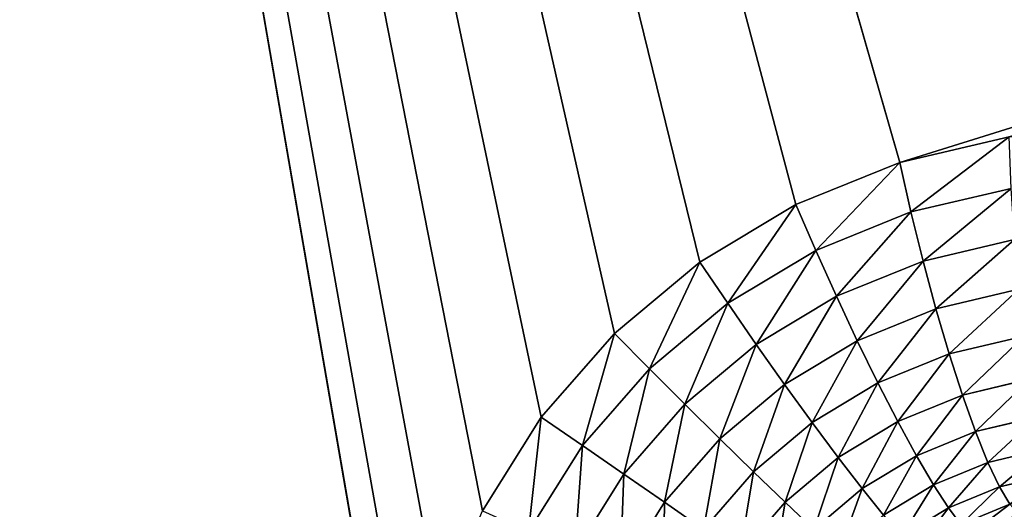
# Model space of a CAD drawing. Header units: centimetres. Extents: x -20.5 to 20.5, y -20.5 to 20.5.
# Tile 60 of 256: x -18.4 to -16.3, y 8.4 to 9.4. Entities that reach past the tile are written whole.
import ezdxf

# ---------------------------------------------------------------- set-up
doc = ezdxf.new("R2010")
doc.units = ezdxf.units.CM
doc.header["$LTSCALE"] = 2.54
doc.layers.get('0').update_dxf_attribs({"true_color": 0xff5454})

# ---------------------------------------------------------------- blocks, each defined once
blk = doc.blocks.new('Grupuj#1')
at = {"color": 7, "true_color": 0xfdfdfd}
for p, q in [((4.2066, 29.6601, 13.5), (3.9735, 29.6054, 13.5)), ((4.2066, 29.6601, 13.5), (3.9735, 29.6054, 13.5)), ((3.9735, 29.6054, 13.5), (3.752, 29.5158, 13.5)), ((3.9735, 29.6054, 13.5), (3.752, 29.5158, 13.5)), ((3.9972, 29.5002, 13.4914), (3.9735, 29.6054, 13.5)), ((3.9972, 29.5002, 13.4914), (3.9735, 29.6054, 13.5)), ((3.9972, 29.5002, 13.4914), (4.2107, 29.5503, 13.4914)), ((3.9972, 29.5002, 13.4914), (4.2107, 29.5503, 13.4914)), ((3.752, 29.5158, 13.5), (3.5476, 29.3934, 13.5)), ((3.752, 29.5158, 13.5), (3.5476, 29.3934, 13.5)), ((3.7942, 29.4179, 13.4914), (3.752, 29.5158, 13.5)), ((3.7942, 29.4179, 13.4914), (3.752, 29.5158, 13.5)), ((3.7942, 29.4179, 13.4914), (3.9972, 29.5002, 13.4914)), ((3.7942, 29.4179, 13.4914), (3.9972, 29.5002, 13.4914)), ((4.023, 29.3955, 13.4657), (3.9972, 29.5002, 13.4914)), ((4.023, 29.3955, 13.4657), (3.9972, 29.5002, 13.4914)), ((4.023, 29.3955, 13.4657), (4.2175, 29.4412, 13.4657)), ((4.023, 29.3955, 13.4657), (4.2175, 29.4412, 13.4657)), ((3.607, 29.3056, 13.4914), (3.7942, 29.4179, 13.4914)), ((3.607, 29.3056, 13.4914), (3.7942, 29.4179, 13.4914)), ((3.8382, 29.3204, 13.4657), (3.7942, 29.4179, 13.4914)), ((3.8382, 29.3204, 13.4657), (3.7942, 29.4179, 13.4914)), ((3.8382, 29.3204, 13.4657), (4.023, 29.3955, 13.4657)), ((3.8382, 29.3204, 13.4657), (4.023, 29.3955, 13.4657)), ((4.0503, 29.2939, 13.4237), (4.023, 29.3955, 13.4657)), ((4.0503, 29.2939, 13.4237), (4.023, 29.3955, 13.4657)), ((3.5476, 29.3934, 13.5), (3.3652, 29.2413, 13.5)), ((3.5476, 29.3934, 13.5), (3.3652, 29.2413, 13.5)), ((3.607, 29.3056, 13.4914), (3.5476, 29.3934, 13.5)), ((3.607, 29.3056, 13.4914), (3.5476, 29.3934, 13.5)), ((4.0503, 29.2939, 13.4237), (4.2267, 29.3355, 13.4237)), ((4.0503, 29.2939, 13.4237), (4.2267, 29.3355, 13.4237)), ((3.6676, 29.218, 13.4657), (3.8382, 29.3204, 13.4657)), ((3.6676, 29.218, 13.4657), (3.8382, 29.3204, 13.4657)), ((3.8827, 29.2257, 13.4237), (3.8382, 29.3204, 13.4657)), ((3.8827, 29.2257, 13.4237), (3.8382, 29.3204, 13.4657)), ((3.4399, 29.1661, 13.4914), (3.607, 29.3056, 13.4914)), ((3.4399, 29.1661, 13.4914), (3.607, 29.3056, 13.4914)), ((3.6676, 29.218, 13.4657), (3.607, 29.3056, 13.4914)), ((3.6676, 29.218, 13.4657), (3.607, 29.3056, 13.4914)), ((3.8827, 29.2257, 13.4237), (4.0503, 29.2939, 13.4237)), ((3.8827, 29.2257, 13.4237), (4.0503, 29.2939, 13.4237)), ((4.0784, 29.1979, 13.3663), (4.0503, 29.2939, 13.4237)), ((4.0784, 29.1979, 13.3663), (4.0503, 29.2939, 13.4237)), ((3.3652, 29.2413, 13.5), (3.2095, 29.0631, 13.5)), ((3.3652, 29.2413, 13.5), (3.2095, 29.0631, 13.5)), ((3.4399, 29.1661, 13.4914), (3.3652, 29.2413, 13.5)), ((3.4399, 29.1661, 13.4914), (3.3652, 29.2413, 13.5)), ((3.728, 29.1326, 13.4237), (3.8827, 29.2257, 13.4237)), ((3.728, 29.1326, 13.4237), (3.8827, 29.2257, 13.4237)), ((3.9267, 29.1361, 13.3663), (3.8827, 29.2257, 13.4237)), ((3.9267, 29.1361, 13.3663), (3.8827, 29.2257, 13.4237)), ((4.0784, 29.1979, 13.3663), (4.2381, 29.2356, 13.3663)), ((4.0784, 29.1979, 13.3663), (4.2381, 29.2356, 13.3663)), ((3.5155, 29.0907, 13.4657), (3.6676, 29.218, 13.4657)), ((3.5155, 29.0907, 13.4657), (3.6676, 29.218, 13.4657)), ((3.728, 29.1326, 13.4237), (3.6676, 29.218, 13.4657)), ((3.728, 29.1326, 13.4237), (3.6676, 29.218, 13.4657)), ((3.9267, 29.1361, 13.3663), (4.0784, 29.1979, 13.3663)), ((3.9267, 29.1361, 13.3663), (4.0784, 29.1979, 13.3663)), ((4.1067, 29.1099, 13.295), (4.0784, 29.1979, 13.3663)), ((4.1067, 29.1099, 13.295), (4.0784, 29.1979, 13.3663)), ((3.2973, 29.0026, 13.4914), (3.4399, 29.1661, 13.4914)), ((3.2973, 29.0026, 13.4914), (3.4399, 29.1661, 13.4914)), ((3.5155, 29.0907, 13.4657), (3.4399, 29.1661, 13.4914)), ((3.5155, 29.0907, 13.4657), (3.4399, 29.1661, 13.4914)), ((4.1067, 29.1099, 13.295), (4.2515, 29.1442, 13.295)), ((4.1067, 29.1099, 13.295), (4.2515, 29.1442, 13.295)), ((3.5901, 29.017, 13.4237), (3.728, 29.1326, 13.4237)), ((3.5901, 29.017, 13.4237), (3.728, 29.1326, 13.4237)), ((3.7867, 29.0516, 13.3663), (3.728, 29.1326, 13.4237)), ((3.7867, 29.0516, 13.3663), (3.728, 29.1326, 13.4237)), ((3.7867, 29.0516, 13.3663), (3.9267, 29.1361, 13.3663)), ((3.7867, 29.0516, 13.3663), (3.9267, 29.1361, 13.3663)), ((3.9692, 29.0537, 13.295), (3.9267, 29.1361, 13.3663)), ((3.9692, 29.0537, 13.295), (3.9267, 29.1361, 13.3663)), ((3.9692, 29.0537, 13.295), (4.1067, 29.1099, 13.295)), ((3.9692, 29.0537, 13.295), (4.1067, 29.1099, 13.295)), ((4.1344, 29.0321, 13.2114), (4.1067, 29.1099, 13.295)), ((4.1344, 29.0321, 13.2114), (4.1067, 29.1099, 13.295)), ((3.3856, 28.9416, 13.4657), (3.5155, 29.0907, 13.4657)), ((3.3856, 28.9416, 13.4657), (3.5155, 29.0907, 13.4657)), ((3.5901, 29.017, 13.4237), (3.5155, 29.0907, 13.4657)), ((3.5901, 29.017, 13.4237), (3.5155, 29.0907, 13.4657)), ((3.2095, 29.0631, 13.5), (3.0843, 28.8634, 13.5)), ((3.2095, 29.0631, 13.5), (3.0843, 28.8634, 13.5)), ((3.2973, 29.0026, 13.4914), (3.2095, 29.0631, 13.5)), ((3.2973, 29.0026, 13.4914), (3.2095, 29.0631, 13.5)), ((4.1344, 29.0321, 13.2114), (4.2664, 29.0635, 13.2114)), ((4.1344, 29.0321, 13.2114), (4.2664, 29.0635, 13.2114)), ((3.6619, 28.9467, 13.3663), (3.7867, 29.0516, 13.3663)), ((3.6619, 28.9467, 13.3663), (3.7867, 29.0516, 13.3663)), ((3.8423, 28.977, 13.295), (3.7867, 29.0516, 13.3663)), ((3.8423, 28.977, 13.295), (3.7867, 29.0516, 13.3663)), ((3.8423, 28.977, 13.295), (3.9692, 29.0537, 13.295)), ((3.8423, 28.977, 13.295), (3.9692, 29.0537, 13.295)), ((4.009, 28.9808, 13.2114), (3.9692, 29.0537, 13.295)), ((4.009, 28.9808, 13.2114), (3.9692, 29.0537, 13.295)), ((3.4723, 28.8815, 13.4237), (3.5901, 29.017, 13.4237)), ((3.4723, 28.8815, 13.4237), (3.5901, 29.017, 13.4237)), ((3.6619, 28.9467, 13.3663), (3.5901, 29.017, 13.4237)), ((3.6619, 28.9467, 13.3663), (3.5901, 29.017, 13.4237)), ((4.009, 28.9808, 13.2114), (4.1344, 29.0321, 13.2114)), ((4.009, 28.9808, 13.2114), (4.1344, 29.0321, 13.2114)), ((4.1609, 28.9664, 13.1178), (4.1344, 29.0321, 13.2114)), ((4.1609, 28.9664, 13.1178), (4.1344, 29.0321, 13.2114)), ((3.1825, 28.8194, 13.4914), (3.2973, 29.0026, 13.4914)), ((3.1825, 28.8194, 13.4914), (3.2973, 29.0026, 13.4914)), ((3.3856, 28.9416, 13.4657), (3.2973, 29.0026, 13.4914)), ((3.3856, 28.9416, 13.4657), (3.2973, 29.0026, 13.4914)), ((4.1609, 28.9664, 13.1178), (4.2827, 28.9953, 13.1178)), ((4.1609, 28.9664, 13.1178), (4.2827, 28.9953, 13.1178)), ((3.7291, 28.8817, 13.295), (3.8423, 28.977, 13.295)), ((3.7291, 28.8817, 13.295), (3.8423, 28.977, 13.295)), ((3.8933, 28.9106, 13.2114), (3.8423, 28.977, 13.295)), ((3.8933, 28.9106, 13.2114), (3.8423, 28.977, 13.295)), ((3.8933, 28.9106, 13.2114), (4.009, 28.9808, 13.2114)), ((3.8933, 28.9106, 13.2114), (4.009, 28.9808, 13.2114)), ((4.0452, 28.9189, 13.1178), (4.009, 28.9808, 13.2114)), ((4.0452, 28.9189, 13.1178), (4.009, 28.9808, 13.2114)), ((4.0452, 28.9189, 13.1178), (4.1609, 28.9664, 13.1178)), ((4.0452, 28.9189, 13.1178), (4.1609, 28.9664, 13.1178)), ((4.1855, 28.9143, 13.0163), (4.1609, 28.9664, 13.1178)), ((4.1855, 28.9143, 13.0163), (4.1609, 28.9664, 13.1178)), ((3.2811, 28.7744, 13.4657), (3.3856, 28.9416, 13.4657)), ((3.2811, 28.7744, 13.4657), (3.3856, 28.9416, 13.4657)), ((3.4723, 28.8815, 13.4237), (3.3856, 28.9416, 13.4657)), ((3.4723, 28.8815, 13.4237), (3.3856, 28.9416, 13.4657)), ((3.5552, 28.8238, 13.3663), (3.6619, 28.9467, 13.3663)), ((3.5552, 28.8238, 13.3663), (3.6619, 28.9467, 13.3663)), ((3.7291, 28.8817, 13.295), (3.6619, 28.9467, 13.3663)), ((3.7291, 28.8817, 13.295), (3.6619, 28.9467, 13.3663)), ((4.1855, 28.9143, 13.0163), (4.2998, 28.9416, 13.0163)), ((4.1855, 28.9143, 13.0163), (4.2998, 28.9416, 13.0163)), ((3.9385, 28.8541, 13.1178), (4.0452, 28.9189, 13.1178)), ((3.9385, 28.8541, 13.1178), (4.0452, 28.9189, 13.1178)), ((4.077, 28.8697, 13.0163), (4.0452, 28.9189, 13.1178)), ((4.077, 28.8697, 13.0163), (4.0452, 28.9189, 13.1178)), ((4.077, 28.8697, 13.0163), (4.1855, 28.9143, 13.0163)), ((4.077, 28.8697, 13.0163), (4.1855, 28.9143, 13.0163)), ((4.2076, 28.8772, 12.9095), (4.1855, 28.9143, 13.0163)), ((4.2076, 28.8772, 12.9095), (4.1855, 28.9143, 13.0163)), ((3.79, 28.8234, 13.2114), (3.8933, 28.9106, 13.2114)), ((3.79, 28.8234, 13.2114), (3.8933, 28.9106, 13.2114)), ((3.9385, 28.8541, 13.1178), (3.8933, 28.9106, 13.2114)), ((3.9385, 28.8541, 13.1178), (3.8933, 28.9106, 13.2114)), ((3.3775, 28.7296, 13.4237), (3.4723, 28.8815, 13.4237)), ((3.3775, 28.7296, 13.4237), (3.4723, 28.8815, 13.4237)), ((3.5552, 28.8238, 13.3663), (3.4723, 28.8815, 13.4237)), ((3.5552, 28.8238, 13.3663), (3.4723, 28.8815, 13.4237)), ((3.6324, 28.77, 13.295), (3.7291, 28.8817, 13.295)), ((3.6324, 28.77, 13.295), (3.7291, 28.8817, 13.295)), ((3.79, 28.8234, 13.2114), (3.7291, 28.8817, 13.295)), ((3.79, 28.8234, 13.2114), (3.7291, 28.8817, 13.295)), ((3.9768, 28.8087, 13.0163), (4.077, 28.8697, 13.0163)), ((3.9768, 28.8087, 13.0163), (4.077, 28.8697, 13.0163)), ((4.1034, 28.8343, 12.9095), (4.077, 28.8697, 13.0163)), ((4.1034, 28.8343, 12.9095), (4.077, 28.8697, 13.0163)), ((4.1034, 28.8343, 12.9095), (4.2076, 28.8772, 12.9095)), ((4.1034, 28.8343, 12.9095), (4.2076, 28.8772, 12.9095))]:
    blk.add_line(p, q, dxfattribs=at)
mesh = blk.add_polyface(dxfattribs=at)
corners = [(0.7, 0.7, 13.5), (2.9177, 4.4144, 13.5), (0.7, 41, 13.5), (2.9365, 4.1808, 13.5), (2.9925, 3.953, 13.5), (3.0843, 3.7366, 13.5), (3.2095, 3.5369, 13.5), (3.3652, 3.3587, 13.5), (3.5476, 3.2066, 13.5), (3.752, 3.0842, 13.5), (3.9735, 2.9946, 13.5), (4.2066, 2.9399, 13.5), (4.4456, 2.9215, 13.5), (40.3, 0.7, 13.5), (36.5544, 2.9215, 13.5), (36.7934, 2.9399, 13.5), (37.0265, 2.9946, 13.5), (37.248, 3.0842, 13.5), (37.4524, 3.2066, 13.5), (37.6348, 3.3587, 13.5), (37.7905, 3.5369, 13.5), (37.9157, 3.7366, 13.5), (38.0075, 3.953, 13.5), (38.0635, 4.1808, 13.5), (38.0823, 4.4144, 13.5), (38.0823, 28.1856, 13.5), (3.9735, 29.6054, 13.5), (40.3, 41, 13.5), (3.752, 29.5158, 13.5), (3.5476, 29.3934, 13.5), (3.3652, 29.2413, 13.5), (3.2095, 29.0631, 13.5), (3.0843, 28.8634, 13.5), (2.9925, 28.647, 13.5), (2.9365, 28.4192, 13.5), (2.9177, 28.1856, 13.5), (4.2066, 29.6601, 13.5), (4.4456, 29.6785, 13.5), (36.5544, 29.6785, 13.5), (36.7934, 29.6601, 13.5), (37.0265, 29.6054, 13.5), (37.248, 29.5158, 13.5), (37.4524, 29.3934, 13.5), (37.6348, 29.2413, 13.5), (37.7905, 29.0631, 13.5), (37.9157, 28.8634, 13.5), (38.0075, 28.647, 13.5), (38.0635, 28.4192, 13.5)]
mesh.append_faces([[corners[k] for k in face] for face in [(0, 1, 2), (1, 0, 3), (3, 0, 4), (4, 0, 5), (5, 0, 6), (6, 0, 7), (7, 0, 8), (8, 0, 9), (9, 0, 10), (10, 0, 11), (11, 0, 12), (12, 13, 14), (14, 13, 15), (15, 13, 16), (16, 13, 17), (17, 13, 18), (18, 13, 19), (19, 13, 20), (20, 13, 21), (21, 13, 22), (22, 13, 23), (23, 13, 24), (24, 13, 25), (2, 26, 27), (26, 2, 28), (28, 2, 29), (29, 2, 30), (30, 2, 31), (31, 2, 32), (32, 2, 33), (33, 2, 34), (34, 2, 35), (35, 2, 1), (27, 25, 13)]], dxfattribs={"vtx0": -1, "vtx1": -1, "color": 7})
mesh.append_faces([[corners[k] for k in face] for face in [(12, 0, 13), (27, 26, 36), (27, 36, 37), (27, 37, 38), (27, 38, 39), (27, 39, 40), (27, 40, 41), (27, 41, 42), (27, 42, 43), (27, 43, 44), (27, 44, 45), (27, 45, 46), (27, 46, 47), (27, 47, 25)]], dxfattribs={"vtx0": -1, "vtx2": -1, "color": 7})
mesh = blk.add_polyface(dxfattribs=at)
corners = [(40.3, 41), (0.7, 0.7), (0.7, 41), (40.3, 0.7)]
mesh.append_faces([[corners[k] for k in face] for face in [(0, 1, 2), (1, 0, 3)]], dxfattribs={"vtx0": -1, "color": 7})
mesh = blk.add_polyface(dxfattribs=at)
corners = [(3.9972, 29.5002, 13.4914), (4.2066, 29.6601, 13.5), (3.9735, 29.6054, 13.5), (4.2107, 29.5503, 13.4914)]
mesh.append_faces([[corners[k] for k in face] for face in [(0, 1, 2), (1, 0, 3)]], dxfattribs={"vtx0": -1, "color": 7})
mesh = blk.add_polyface(dxfattribs=at)
corners = [(3.7942, 29.4179, 13.4914), (3.9735, 29.6054, 13.5), (3.752, 29.5158, 13.5), (3.9972, 29.5002, 13.4914)]
mesh.append_faces([[corners[k] for k in face] for face in [(0, 1, 2), (1, 0, 3)]], dxfattribs={"vtx0": -1, "color": 7})
mesh = blk.add_polyface(dxfattribs=at)
corners = [(4.023, 29.3955, 13.4657), (4.2107, 29.5503, 13.4914), (3.9972, 29.5002, 13.4914), (4.2175, 29.4412, 13.4657)]
mesh.append_faces([[corners[k] for k in face] for face in [(0, 1, 2), (1, 0, 3)]], dxfattribs={"vtx0": -1, "color": 7})
mesh = blk.add_polyface(dxfattribs=at)
corners = [(3.607, 29.3056, 13.4914), (3.752, 29.5158, 13.5), (3.5476, 29.3934, 13.5), (3.7942, 29.4179, 13.4914)]
mesh.append_faces([[corners[k] for k in face] for face in [(0, 1, 2), (1, 0, 3)]], dxfattribs={"vtx0": -1, "color": 7})
mesh = blk.add_polyface(dxfattribs=at)
corners = [(3.8382, 29.3204, 13.4657), (3.9972, 29.5002, 13.4914), (3.7942, 29.4179, 13.4914), (4.023, 29.3955, 13.4657)]
mesh.append_faces([[corners[k] for k in face] for face in [(0, 1, 2), (1, 0, 3)]], dxfattribs={"vtx0": -1, "color": 7})
mesh = blk.add_polyface(dxfattribs=at)
corners = [(4.0503, 29.2939, 13.4237), (4.2175, 29.4412, 13.4657), (4.023, 29.3955, 13.4657), (4.2267, 29.3355, 13.4237)]
mesh.append_faces([[corners[k] for k in face] for face in [(0, 1, 2), (1, 0, 3)]], dxfattribs={"vtx0": -1, "color": 7})
mesh = blk.add_polyface(dxfattribs=at)
corners = [(3.6676, 29.218, 13.4657), (3.7942, 29.4179, 13.4914), (3.607, 29.3056, 13.4914), (3.8382, 29.3204, 13.4657)]
mesh.append_faces([[corners[k] for k in face] for face in [(0, 1, 2), (1, 0, 3)]], dxfattribs={"vtx0": -1, "color": 7})
mesh = blk.add_polyface(dxfattribs=at)
corners = [(3.8827, 29.2257, 13.4237), (4.023, 29.3955, 13.4657), (3.8382, 29.3204, 13.4657), (4.0503, 29.2939, 13.4237)]
mesh.append_faces([[corners[k] for k in face] for face in [(0, 1, 2), (1, 0, 3)]], dxfattribs={"vtx0": -1, "color": 7})
mesh = blk.add_polyface(dxfattribs=at)
corners = [(3.4399, 29.1661, 13.4914), (3.5476, 29.3934, 13.5), (3.3652, 29.2413, 13.5), (3.607, 29.3056, 13.4914)]
mesh.append_faces([[corners[k] for k in face] for face in [(0, 1, 2), (1, 0, 3)]], dxfattribs={"vtx0": -1, "color": 7})
mesh = blk.add_polyface(dxfattribs=at)
corners = [(4.0784, 29.1979, 13.3663), (4.2267, 29.3355, 13.4237), (4.0503, 29.2939, 13.4237), (4.2381, 29.2356, 13.3663)]
mesh.append_faces([[corners[k] for k in face] for face in [(0, 1, 2), (1, 0, 3)]], dxfattribs={"vtx0": -1, "color": 7})
mesh = blk.add_polyface(dxfattribs=at)
corners = [(3.728, 29.1326, 13.4237), (3.8382, 29.3204, 13.4657), (3.6676, 29.218, 13.4657), (3.8827, 29.2257, 13.4237)]
mesh.append_faces([[corners[k] for k in face] for face in [(0, 1, 2), (1, 0, 3)]], dxfattribs={"vtx0": -1, "color": 7})
mesh = blk.add_polyface(dxfattribs=at)
corners = [(3.5155, 29.0907, 13.4657), (3.607, 29.3056, 13.4914), (3.4399, 29.1661, 13.4914), (3.6676, 29.218, 13.4657)]
mesh.append_faces([[corners[k] for k in face] for face in [(0, 1, 2), (1, 0, 3)]], dxfattribs={"vtx0": -1, "color": 7})
mesh = blk.add_polyface(dxfattribs=at)
corners = [(3.9267, 29.1361, 13.3663), (4.0503, 29.2939, 13.4237), (3.8827, 29.2257, 13.4237), (4.0784, 29.1979, 13.3663)]
mesh.append_faces([[corners[k] for k in face] for face in [(0, 1, 2), (1, 0, 3)]], dxfattribs={"vtx0": -1, "color": 7})
mesh = blk.add_polyface(dxfattribs=at)
corners = [(3.2973, 29.0026, 13.4914), (3.3652, 29.2413, 13.5), (3.2095, 29.0631, 13.5), (3.4399, 29.1661, 13.4914)]
mesh.append_faces([[corners[k] for k in face] for face in [(0, 1, 2), (1, 0, 3)]], dxfattribs={"vtx0": -1, "color": 7})
mesh = blk.add_polyface(dxfattribs=at)
corners = [(3.7867, 29.0516, 13.3663), (3.8827, 29.2257, 13.4237), (3.728, 29.1326, 13.4237), (3.9267, 29.1361, 13.3663)]
mesh.append_faces([[corners[k] for k in face] for face in [(0, 1, 2), (1, 0, 3)]], dxfattribs={"vtx0": -1, "color": 7})
mesh = blk.add_polyface(dxfattribs=at)
corners = [(4.1067, 29.1099, 13.295), (4.2381, 29.2356, 13.3663), (4.0784, 29.1979, 13.3663), (4.2515, 29.1442, 13.295)]
mesh.append_faces([[corners[k] for k in face] for face in [(0, 1, 2), (1, 0, 3)]], dxfattribs={"vtx0": -1, "color": 7})
mesh = blk.add_polyface(dxfattribs=at)
corners = [(3.5901, 29.017, 13.4237), (3.6676, 29.218, 13.4657), (3.5155, 29.0907, 13.4657), (3.728, 29.1326, 13.4237)]
mesh.append_faces([[corners[k] for k in face] for face in [(0, 1, 2), (1, 0, 3)]], dxfattribs={"vtx0": -1, "color": 7})
mesh = blk.add_polyface(dxfattribs=at)
corners = [(3.9692, 29.0537, 13.295), (4.0784, 29.1979, 13.3663), (3.9267, 29.1361, 13.3663), (4.1067, 29.1099, 13.295)]
mesh.append_faces([[corners[k] for k in face] for face in [(0, 1, 2), (1, 0, 3)]], dxfattribs={"vtx0": -1, "color": 7})
mesh = blk.add_polyface(dxfattribs=at)
corners = [(3.3856, 28.9416, 13.4657), (3.4399, 29.1661, 13.4914), (3.2973, 29.0026, 13.4914), (3.5155, 29.0907, 13.4657)]
mesh.append_faces([[corners[k] for k in face] for face in [(0, 1, 2), (1, 0, 3)]], dxfattribs={"vtx0": -1, "color": 7})
mesh = blk.add_polyface(dxfattribs=at)
corners = [(4.1344, 29.0321, 13.2114), (4.2515, 29.1442, 13.295), (4.1067, 29.1099, 13.295), (4.2664, 29.0635, 13.2114)]
mesh.append_faces([[corners[k] for k in face] for face in [(0, 1, 2), (1, 0, 3)]], dxfattribs={"vtx0": -1, "color": 7})
mesh = blk.add_polyface(dxfattribs=at)
corners = [(3.6619, 28.9467, 13.3663), (3.728, 29.1326, 13.4237), (3.5901, 29.017, 13.4237), (3.7867, 29.0516, 13.3663)]
mesh.append_faces([[corners[k] for k in face] for face in [(0, 1, 2), (1, 0, 3)]], dxfattribs={"vtx0": -1, "color": 7})
mesh = blk.add_polyface(dxfattribs=at)
corners = [(3.8423, 28.977, 13.295), (3.9267, 29.1361, 13.3663), (3.7867, 29.0516, 13.3663), (3.9692, 29.0537, 13.295)]
mesh.append_faces([[corners[k] for k in face] for face in [(0, 1, 2), (1, 0, 3)]], dxfattribs={"vtx0": -1, "color": 7})
mesh = blk.add_polyface(dxfattribs=at)
corners = [(4.009, 28.9808, 13.2114), (4.1067, 29.1099, 13.295), (3.9692, 29.0537, 13.295), (4.1344, 29.0321, 13.2114)]
mesh.append_faces([[corners[k] for k in face] for face in [(0, 1, 2), (1, 0, 3)]], dxfattribs={"vtx0": -1, "color": 7})
mesh = blk.add_polyface(dxfattribs=at)
corners = [(3.4723, 28.8815, 13.4237), (3.5155, 29.0907, 13.4657), (3.3856, 28.9416, 13.4657), (3.5901, 29.017, 13.4237)]
mesh.append_faces([[corners[k] for k in face] for face in [(0, 1, 2), (1, 0, 3)]], dxfattribs={"vtx0": -1, "color": 7})
mesh = blk.add_polyface(dxfattribs=at)
corners = [(3.1825, 28.8194, 13.4914), (3.2095, 29.0631, 13.5), (3.0843, 28.8634, 13.5), (3.2973, 29.0026, 13.4914)]
mesh.append_faces([[corners[k] for k in face] for face in [(0, 1, 2), (1, 0, 3)]], dxfattribs={"vtx0": -1, "color": 7})
mesh = blk.add_polyface(dxfattribs=at)
corners = [(4.2664, 29.0635, 13.2114), (4.1609, 28.9664, 13.1178), (4.2827, 28.9953, 13.1178), (4.1344, 29.0321, 13.2114)]
mesh.append_faces([[corners[k] for k in face] for face in [(0, 1, 2), (1, 0, 3)]], dxfattribs={"vtx0": -1, "color": 7})
mesh = blk.add_polyface(dxfattribs=at)
corners = [(3.7291, 28.8817, 13.295), (3.7867, 29.0516, 13.3663), (3.6619, 28.9467, 13.3663), (3.8423, 28.977, 13.295)]
mesh.append_faces([[corners[k] for k in face] for face in [(0, 1, 2), (1, 0, 3)]], dxfattribs={"vtx0": -1, "color": 7})
mesh = blk.add_polyface(dxfattribs=at)
corners = [(3.8933, 28.9106, 13.2114), (3.9692, 29.0537, 13.295), (3.8423, 28.977, 13.295), (4.009, 28.9808, 13.2114)]
mesh.append_faces([[corners[k] for k in face] for face in [(0, 1, 2), (1, 0, 3)]], dxfattribs={"vtx0": -1, "color": 7})
mesh = blk.add_polyface(dxfattribs=at)
corners = [(3.5552, 28.8238, 13.3663), (3.5901, 29.017, 13.4237), (3.4723, 28.8815, 13.4237), (3.6619, 28.9467, 13.3663)]
mesh.append_faces([[corners[k] for k in face] for face in [(0, 1, 2), (1, 0, 3)]], dxfattribs={"vtx0": -1, "color": 7})
mesh = blk.add_polyface(dxfattribs=at)
corners = [(4.1344, 29.0321, 13.2114), (4.0452, 28.9189, 13.1178), (4.1609, 28.9664, 13.1178), (4.009, 28.9808, 13.2114)]
mesh.append_faces([[corners[k] for k in face] for face in [(0, 1, 2), (1, 0, 3)]], dxfattribs={"vtx0": -1, "color": 7})
mesh = blk.add_polyface(dxfattribs=at)
corners = [(3.2811, 28.7744, 13.4657), (3.2973, 29.0026, 13.4914), (3.1825, 28.8194, 13.4914), (3.3856, 28.9416, 13.4657)]
mesh.append_faces([[corners[k] for k in face] for face in [(0, 1, 2), (1, 0, 3)]], dxfattribs={"vtx0": -1, "color": 7})
mesh = blk.add_polyface(dxfattribs=at)
corners = [(4.2827, 28.9953, 13.1178), (4.1855, 28.9143, 13.0163), (4.2998, 28.9416, 13.0163), (4.1609, 28.9664, 13.1178)]
mesh.append_faces([[corners[k] for k in face] for face in [(0, 1, 2), (1, 0, 3)]], dxfattribs={"vtx0": -1, "color": 7})
mesh = blk.add_polyface(dxfattribs=at)
corners = [(3.79, 28.8234, 13.2114), (3.8423, 28.977, 13.295), (3.7291, 28.8817, 13.295), (3.8933, 28.9106, 13.2114)]
mesh.append_faces([[corners[k] for k in face] for face in [(0, 1, 2), (1, 0, 3)]], dxfattribs={"vtx0": -1, "color": 7})
mesh = blk.add_polyface(dxfattribs=at)
corners = [(4.009, 28.9808, 13.2114), (3.9385, 28.8541, 13.1178), (4.0452, 28.9189, 13.1178), (3.8933, 28.9106, 13.2114)]
mesh.append_faces([[corners[k] for k in face] for face in [(0, 1, 2), (1, 0, 3)]], dxfattribs={"vtx0": -1, "color": 7})
mesh = blk.add_polyface(dxfattribs=at)
corners = [(4.1609, 28.9664, 13.1178), (4.077, 28.8697, 13.0163), (4.1855, 28.9143, 13.0163), (4.0452, 28.9189, 13.1178)]
mesh.append_faces([[corners[k] for k in face] for face in [(0, 1, 2), (1, 0, 3)]], dxfattribs={"vtx0": -1, "color": 7})
mesh = blk.add_polyface(dxfattribs=at)
corners = [(3.3775, 28.7296, 13.4237), (3.3856, 28.9416, 13.4657), (3.2811, 28.7744, 13.4657), (3.4723, 28.8815, 13.4237)]
mesh.append_faces([[corners[k] for k in face] for face in [(0, 1, 2), (1, 0, 3)]], dxfattribs={"vtx0": -1, "color": 7})
mesh = blk.add_polyface(dxfattribs=at)
corners = [(3.6324, 28.77, 13.295), (3.6619, 28.9467, 13.3663), (3.5552, 28.8238, 13.3663), (3.7291, 28.8817, 13.295)]
mesh.append_faces([[corners[k] for k in face] for face in [(0, 1, 2), (1, 0, 3)]], dxfattribs={"vtx0": -1, "color": 7})
mesh = blk.add_polyface(dxfattribs=at)
corners = [(4.2998, 28.9416, 13.0163), (4.2076, 28.8772, 12.9095), (4.3173, 28.9034, 12.9095), (4.1855, 28.9143, 13.0163)]
mesh.append_faces([[corners[k] for k in face] for face in [(0, 1, 2), (1, 0, 3)]], dxfattribs={"vtx0": -1, "color": 7})
mesh = blk.add_polyface(dxfattribs=at)
corners = [(4.0452, 28.9189, 13.1178), (3.9768, 28.8087, 13.0163), (4.077, 28.8697, 13.0163), (3.9385, 28.8541, 13.1178)]
mesh.append_faces([[corners[k] for k in face] for face in [(0, 1, 2), (1, 0, 3)]], dxfattribs={"vtx0": -1, "color": 7})
mesh = blk.add_polyface(dxfattribs=at)
corners = [(4.1855, 28.9143, 13.0163), (4.1034, 28.8343, 12.9095), (4.2076, 28.8772, 12.9095), (4.077, 28.8697, 13.0163)]
mesh.append_faces([[corners[k] for k in face] for face in [(0, 1, 2), (1, 0, 3)]], dxfattribs={"vtx0": -1, "color": 7})
mesh = blk.add_polyface(dxfattribs=at)
corners = [(3.8433, 28.7735, 13.1178), (3.8933, 28.9106, 13.2114), (3.79, 28.8234, 13.2114), (3.9385, 28.8541, 13.1178)]
mesh.append_faces([[corners[k] for k in face] for face in [(0, 1, 2), (1, 0, 3)]], dxfattribs={"vtx0": -1, "color": 7})
mesh = blk.add_polyface(dxfattribs=at)
corners = [(3.4694, 28.6861, 13.3663), (3.4723, 28.8815, 13.4237), (3.3775, 28.7296, 13.4237), (3.5552, 28.8238, 13.3663)]
mesh.append_faces([[corners[k] for k in face] for face in [(0, 1, 2), (1, 0, 3)]], dxfattribs={"vtx0": -1, "color": 7})
mesh = blk.add_polyface(dxfattribs=at)
corners = [(3.7019, 28.7214, 13.2114), (3.7291, 28.8817, 13.295), (3.6324, 28.77, 13.295), (3.79, 28.8234, 13.2114)]
mesh.append_faces([[corners[k] for k in face] for face in [(0, 1, 2), (1, 0, 3)]], dxfattribs={"vtx0": -1, "color": 7})
mesh = blk.add_polyface(dxfattribs=at)
corners = [(4.077, 28.8697, 13.0163), (4.0072, 28.7757, 12.9095), (4.1034, 28.8343, 12.9095), (3.9768, 28.8087, 13.0163)]
mesh.append_faces([[corners[k] for k in face] for face in [(0, 1, 2), (1, 0, 3)]], dxfattribs={"vtx0": -1, "color": 7})
mesh = blk.add_polyface(dxfattribs=at)
corners = [(4.2076, 28.8772, 12.9095), (4.1239, 28.8137, 12.8), (4.2267, 28.856, 12.8), (4.1034, 28.8343, 12.9095)]
mesh.append_faces([[corners[k] for k in face] for face in [(0, 1, 2), (1, 0, 3)]], dxfattribs={"vtx0": -1, "color": 7})
blk = doc.blocks.new('Oltens Susa umywalka wisz_ca 50x41 cm z pow_ok_ SmartClean bia_a 41903000')
at = {"color": 0}
blk.add_blockref('Grupuj#1', (0, 0), dxfattribs=at)

msp = doc.modelspace()

# ---------------------------------------------------------------- block references
at = {"color": 0}
msp.add_blockref('Oltens Susa umywalka wisz_ca 50x41 cm z pow_ok_ SmartClean bia_a 41903000', (-20.5, -20.5, -2.4488), dxfattribs=at)

doc.saveas('drawing.dxf')
